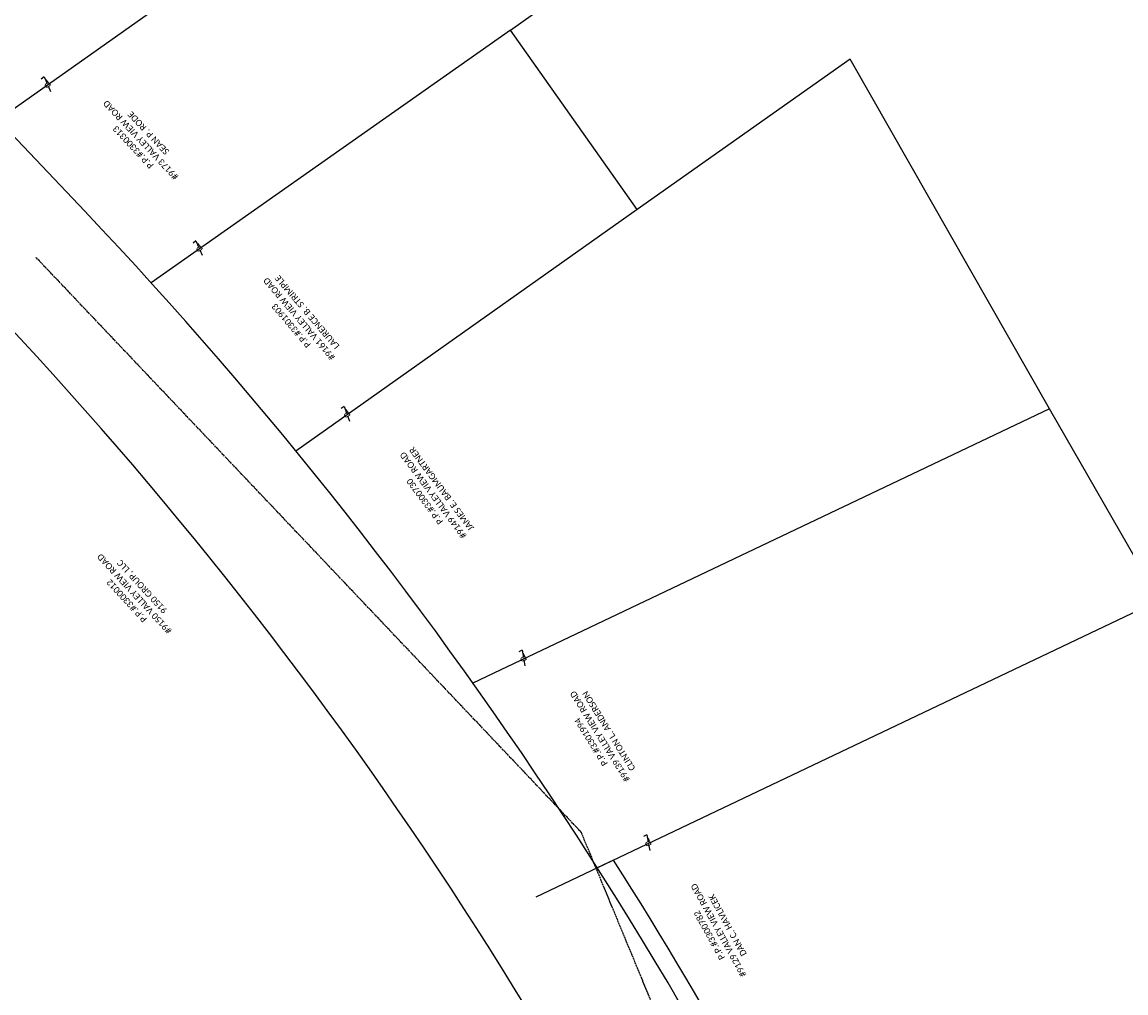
# Model space of a CAD drawing. Header units: feet. Extents: x 2243518 to 2247958, y 594514 to 598416.
# Tile 10 of 13: x 2245321 to 2245815, y 596620 to 597054. Entities that reach past the tile are written whole.
import ezdxf

# ---------------------------------------------------------------- set-up
doc = ezdxf.new("R2010")
doc.units = ezdxf.units.FT
doc.header["$MEASUREMENT"] = 0
doc.linetypes.add('CENTER2', pattern=[1.125, 0.75, -0.125, 0.125, -0.125])
doc.linetypes.add('OhDOT_USTN3', pattern=[0.22, 0.165, -0.055])
for name, color, linetype in [('DV_X_Lot_Line', 2, 'OhDOT_USTN3'), ('DV_X_Property_Line', 7, 'Continuous'), ('DV_X_Text', 7, 'Continuous'), ('ECL', 55, 'CENTER2'), ('RW_P_Esmt_TMP', 2, 'esmttmppr'), ('RW_X_Fee_RW', 6, 'rwex2')]:
    doc.layers.add(name, color=color, linetype=linetype)
doc.styles.add('Slanted-Normal', font='font31.shx', dxfattribs={"height": 0.14})
doc.styles.add('Straight-Normal', font='font30.shx', dxfattribs={"height": 0.14})
doc.styles.add('X_Straight_Normal', font='calibril.ttf', dxfattribs={"height": 0.14})
doc.linetypes.add('esmttmppr', pattern='A,3.05,-0.25,["TMP",Slanted-Normal,S=1,R=0,X=-0.19,Y=-0.07],-0.25,1.1', length=4.65)
doc.linetypes.add('rwex2', pattern='A,0.85,-0.25,0.85,-0.25,0.85,-0.45,["Ex R/W",Straight-Normal,S=1,R=0,X=-0.36,Y=-0.07],-0.45,0.85,-0.25', length=5.05)

# ---------------------------------------------------------------- blocks, each defined once
blk = doc.blocks.new('PL')
for q in [(0.055, 0.209), (0.048, -0.132)]:
    blk.add_line((-0.034, -0.132), q)
at = {"style": 'Slanted-Normal', "width": 1.1}
blk.add_text('P', height=0.165, dxfattribs=at).set_placement((-0.062, -0.059))

msp = doc.modelspace()

# ---------------------------------------------------------------- linework, layer by layer
at = {"layer": 'DV_X_Property_Line', "flags": 128}
for points in [[(2245539.79, 597050.4), (2245765.49, 597210.78), (2245696.01, 597282.71), (2245310.61, 597010.29)], [(2245596.49, 596970.19), (2245539.79, 597050.4), (2245379.01, 596937.49)], [(2245780.85, 596881.18), (2245691.64, 597037.45), (2245596.49, 596970.19), (2245443.8, 596862.26)], [(2245551.3, 596662.89), (2245830.13, 596795.5), (2245780.85, 596881.18), (2245522.97, 596758.52)]]:
    msp.add_lwpolyline(points, dxfattribs=at)
at = {"layer": 'ECL'}
for p, q in [((2245571.41, 596691.83), (2245327.57, 596948.83)), ((2245706.86, 596364.48), (2245571.41, 596691.83))]:
    msp.add_line(p, q, dxfattribs=at)
at = {"layer": 'RW_P_Esmt_TMP'}
msp.add_line((2245585.88, 596679.33), (2245578.59, 596675.87), dxfattribs=at)
at = {"layer": 'RW_P_Esmt_TMP', "flags": 128}
msp.add_lwpolyline([(2245704.75, 596463.26, 0.031682), (2245585.88, 596679.33, 0.031682)], format="xyb", dxfattribs=at)
at = {"layer": 'RW_X_Fee_RW', "flags": 128}
for points in [[(2245777.07, 596273.25), (2245734.58, 596375.95, 0.09196), (2245349.33, 596969.48), (2244623.4, 597734.59), (2243976.41, 598416.49)], [(2245711.93, 596273.76), (2245679.14, 596353.01, 0.09196), (2245305.8, 596928.19), (2244579.87, 597693.29), (2243932.89, 598375.2)]]:
    msp.add_lwpolyline(points, format="xyb", dxfattribs=at)

# ---------------------------------------------------------------- block references
at = {"layer": 'DV_X_Lot_Line'}
for p, xscale, yscale, zscale, rotation in [((2245332.28, 597027.06, 1045.45), 20.00000000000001, 20.00000000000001, 20.00000000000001, 218.4562016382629), ((2245400.19, 596953.81, 1045.45), 20.00000000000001, 20.00000000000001, 20.00000000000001, 218.4562016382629), ((2245466.32, 596879.61, 1045.45), 20.00000000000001, 20.00000000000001, 20.00000000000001, 215.1244148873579), ((2245545.44, 596770.5, 1045.45), 20, 20, 20, 204.8065242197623), ((2245601.25, 596687.93, 1045.45), 20, 20, 20, 205.2458131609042)]:
    msp.add_blockref('PL', p, dxfattribs=dict(at, xscale=xscale, yscale=yscale, zscale=zscale, rotation=rotation))

# ---------------------------------------------------------------- next in the draw order: texts
at = {"layer": 'DV_X_Text', "char_height": 2.8, "width": 71.5828, "attachment_point": 2, "style": 'X_Straight_Normal', "bg_fill": 2}
for s, insert, rotation in [('P.P.#3300313\\P#9173 VALLEY VIEW ROAD\\PSEAN P. RODE', (2245369.96, 596997.13), 133.2157), ('P.P.#3301903\\P#9161 VALLEY VIEW ROAD\\PLAURENCE B. STRIMPLE', (2245440.63, 596917.4), 130.4502), ('P.P.#3300730\\P#9149 VALLEY VIEW ROAD\\PJAMES E. BAUMGARTNER', (2245500.32, 596838.87), 126.6305), ('P.P.#3300012\\P#9150 VALLEY VIEW ROAD\\P9150 GROUP, LLC', (2245367.07, 596794.31), 132.6184), ('P.P.#3301994\\P#9139 VALLEY VIEW ROAD\\PCLINTON L. ANDERSON', (2245574.63, 596731.42), 121.8879), ('P.P.#3300782\\P#9129 VALLEY VIEW ROAD\\PDAN C. HAVLICEK', (2245627.51, 596645.03), 118.9022)]:
    msp.add_mtext(s, dxfattribs=dict(at, insert=insert, rotation=rotation))

doc.saveas('drawing.dxf')
